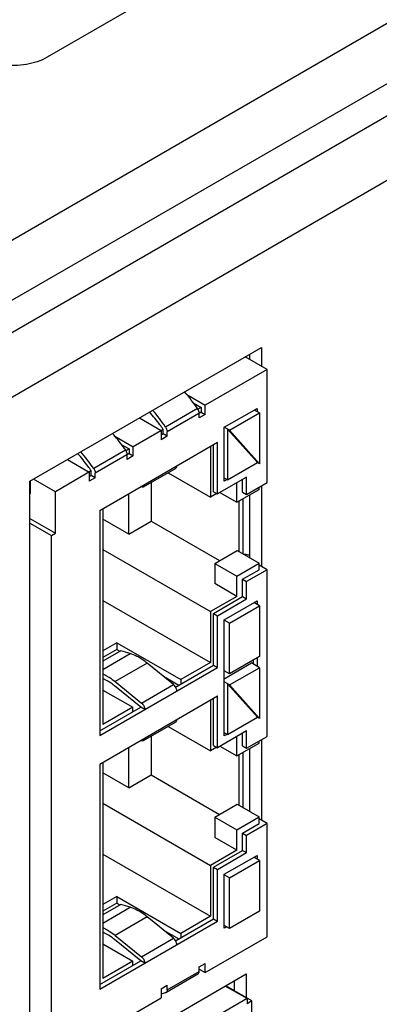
# Model space of a CAD drawing. Header units: inches. Extents: x 0 to 34, y 0 to 22.
# Tile 54 of 168: x 4.125 to 4.602, y 14.917 to 16.224. Entities that reach past the tile are written whole.
import ezdxf

# ---------------------------------------------------------------- set-up
doc = ezdxf.new("R2010")
doc.units = ezdxf.units.IN
doc.header["$LTSCALE"] = 1.87
doc.header["$MEASUREMENT"] = 0
doc.layers.get('0').update_dxf_attribs({"linetype": 'CONTINUOUS'})
doc.layers.add('02___PRT_ALL_AXES', color=7, linetype='CONTINUOUS')

msp = doc.modelspace()

# ---------------------------------------------------------------- linework, layer by layer
at = {"color": 7, "linetype": 'CONTINUOUS'}
for p, q in [((3.4827, 15.5665), (4.9835, 16.4331)), ((3.5029, 15.4984), (5.0038, 16.3649)), ((4.453, 15.7595), (4.4241, 15.7762)), ((4.4297, 15.7794), (4.4297, 15.773)), ((4.453, 15.7595), (4.3708, 15.7121)), ((4.453, 15.6092), (4.453, 15.7595)), ((4.3464, 15.7261), (4.3708, 15.7121)), ((4.3548, 15.7151), (4.3655, 15.709)), ((4.3708, 15.6998), (4.3708, 15.7121)), ((4.3607, 15.7075), (4.3183, 15.683)), ((4.3655, 15.7029), (4.3204, 15.6768)), ((4.3655, 15.709), (4.3612, 15.7065)), ((4.3628, 15.6952), (4.3628, 15.7013)), ((4.3708, 15.6998), (4.3628, 15.6952)), ((4.3655, 15.709), (4.3655, 15.7029)), ((4.3655, 15.7029), (4.3708, 15.6998)), ((4.3962, 15.6827), (4.4397, 15.7078)), ((4.4031, 15.6787), (4.4429, 15.7017)), ((4.4429, 15.7017), (4.436, 15.7056)), ((4.4397, 15.7078), (4.4397, 15.7035)), ((4.4429, 15.7017), (4.4429, 15.6343)), ((4.2835, 15.6951), (4.3124, 15.6784)), ((4.251, 15.671), (4.2753, 15.6569)), ((4.3151, 15.6799), (4.2753, 15.6569)), ((4.3124, 15.6784), (4.3124, 15.6661)), ((4.3151, 15.6738), (4.3124, 15.6723)), ((4.3204, 15.6707), (4.3124, 15.6661)), ((4.3151, 15.6738), (4.3151, 15.6799)), ((4.3204, 15.6707), (4.3151, 15.6738)), ((4.3204, 15.6707), (4.3204, 15.6768)), ((4.4031, 15.6787), (4.3962, 15.6827)), ((4.3962, 15.611), (4.3962, 15.6827)), ((4.4402, 15.6358), (4.4005, 15.6802)), ((4.4005, 15.6802), (4.4005, 15.6129)), ((4.4429, 15.6343), (4.4031, 15.6787)), ((4.2308, 15.5724), (4.3872, 15.6628)), ((4.2594, 15.66), (4.27, 15.6539)), ((4.2753, 15.6447), (4.2753, 15.6569)), ((4.3777, 15.6573), (4.3777, 15.5899)), ((4.3819, 15.5972), (4.3819, 15.6597)), ((4.3872, 15.5942), (4.3872, 15.6628)), ((4.2652, 15.6523), (4.2228, 15.6279)), ((4.27, 15.6478), (4.2249, 15.6217)), ((4.27, 15.6539), (4.2658, 15.6514)), ((4.2674, 15.6401), (4.2674, 15.6462)), ((4.2753, 15.6447), (4.2674, 15.6401)), ((4.27, 15.6539), (4.27, 15.6478)), ((4.27, 15.6478), (4.2753, 15.6447)), ((4.1881, 15.6399), (4.217, 15.6233)), ((4.4005, 15.6129), (4.4402, 15.6358)), ((4.4429, 15.6343), (4.4402, 15.6358)), ((4.2196, 15.6248), (4.1719, 15.5972)), ((4.217, 15.6233), (4.217, 15.611)), ((4.2196, 15.6187), (4.217, 15.6171)), ((4.2196, 15.6187), (4.2196, 15.6248)), ((4.2249, 15.6156), (4.2196, 15.6187)), ((4.2249, 15.6156), (4.2249, 15.6217)), ((4.2891, 15.6036), (4.3316, 15.6281)), ((4.3215, 15.6223), (4.3777, 15.5899)), ((4.139, 15.5948), (4.139, 15.6116)), ((4.1719, 15.5972), (4.143, 15.6139)), ((4.2249, 15.6156), (4.217, 15.611)), ((4.2992, 15.6094), (4.2992, 15.5581)), ((4.4259, 15.6165), (4.3872, 15.5942)), ((4.4005, 15.6129), (4.3962, 15.6153)), ((4.3999, 15.6132), (4.3962, 15.611)), ((4.4127, 15.5832), (4.4127, 15.6089)), ((4.4206, 15.5966), (4.4206, 15.6135)), ((4.4259, 15.5936), (4.4259, 15.6165)), ((4.4259, 15.5936), (4.453, 15.6092)), ((4.138, 15.5942), (4.139, 15.5948)), ((4.1719, 15.5421), (4.1719, 15.5972)), ((4.2695, 15.5409), (4.2695, 15.5948)), ((4.2865, 15.6035), (4.2853, 15.6039)), ((4.3862, 15.5948), (4.3777, 15.5899)), ((4.3819, 15.5972), (4.3872, 15.5942)), ((4.3904, 15.596), (4.4127, 15.5832)), ((4.4127, 15.5832), (4.4424, 15.6003)), ((4.4206, 15.5966), (4.4259, 15.5936)), ((4.4297, 15.593), (4.4297, 15.5097)), ((4.4424, 15.6003), (4.4424, 15.6031)), ((4.4159, 15.5176), (4.4159, 15.585)), ((4.4212, 15.5146), (4.4212, 15.5881)), ((4.2308, 15.5724), (4.2308, 15.2736)), ((4.235, 15.5749), (4.235, 15.288)), ((4.138, 15.5617), (4.1719, 15.5421)), ((4.138, 15.5556), (4.1666, 15.5391)), ((4.2695, 15.5409), (4.235, 15.5608)), ((4.2695, 15.5409), (4.2992, 15.5581)), ((4.2992, 15.5581), (4.3899, 15.5057)), ((4.1666, 15.5391), (4.1719, 15.5421)), ((4.1666, 14.8961), (4.1666, 15.5391)), ((4.235, 15.5204), (4.3777, 15.438)), ((4.3835, 15.502), (4.4132, 15.5192)), ((4.4132, 15.5192), (4.4424, 15.5023)), ((4.3835, 15.502), (4.4127, 15.4852)), ((4.3835, 15.502), (4.3835, 15.4751)), ((4.4127, 15.4852), (4.4424, 15.5023)), ((4.4424, 15.4935), (4.4424, 15.5023)), ((4.4206, 15.4809), (4.4424, 15.4935)), ((4.453, 15.4935), (4.4259, 15.4778)), ((4.453, 15.4935), (4.4424, 15.4996)), ((4.453, 15.2724), (4.453, 15.4935)), ((4.4127, 15.4582), (4.3835, 15.4751)), ((4.4127, 15.4582), (4.4127, 15.4852)), ((4.4206, 15.4809), (4.4259, 15.4778)), ((4.4206, 15.4579), (4.4206, 15.4809)), ((4.4259, 15.4549), (4.4259, 15.4778)), ((4.235, 15.4527), (4.3777, 15.3704)), ((4.4127, 15.4582), (4.3777, 15.438)), ((4.3819, 15.4356), (4.4206, 15.4579)), ((4.3872, 15.4325), (4.4259, 15.4549)), ((4.3962, 15.4273), (4.4397, 15.4524)), ((4.4206, 15.4579), (4.4259, 15.4549)), ((4.4429, 15.4457), (4.4355, 15.45)), ((4.4397, 15.4524), (4.4397, 15.4475)), ((4.3777, 15.438), (4.3777, 15.3704)), ((4.3819, 15.4356), (4.3872, 15.4325)), ((4.3819, 15.367), (4.3819, 15.4356)), ((4.4031, 15.4227), (4.4429, 15.4457)), ((4.4429, 15.4457), (4.4429, 15.3783)), ((4.3872, 15.3639), (4.3872, 15.4325)), ((4.3962, 15.273), (4.3962, 15.4273)), ((4.4031, 15.4227), (4.3962, 15.4267)), ((4.4031, 15.3554), (4.4031, 15.4227)), ((4.2536, 15.3967), (4.235, 15.386)), ((4.2536, 15.3967), (4.3384, 15.3477)), ((4.2536, 15.3967), (4.2536, 15.3878)), ((4.2536, 15.3878), (4.235, 15.3771)), ((4.2589, 15.3861), (4.235, 15.3724)), ((4.2536, 15.3878), (4.2577, 15.3854)), ((4.2713, 15.3823), (4.2589, 15.3861)), ((4.235, 15.3613), (4.2713, 15.3823)), ((4.2938, 15.3696), (4.2514, 15.3451)), ((4.3289, 15.3412), (4.2938, 15.3696)), ((4.3777, 15.3704), (4.3384, 15.3477)), ((4.3962, 15.3489), (4.4323, 15.3698)), ((4.4429, 15.3783), (4.4031, 15.3554)), ((4.4429, 15.3636), (4.4323, 15.3698)), ((4.4344, 15.3734), (4.4344, 15.3685)), ((4.4397, 15.3765), (4.4397, 15.3655)), ((4.2308, 15.2736), (4.3872, 15.3639)), ((4.3315, 15.3379), (4.3819, 15.367)), ((4.3819, 15.367), (4.3872, 15.3639)), ((4.4031, 15.3554), (4.3962, 15.3593)), ((4.4031, 15.3407), (4.4429, 15.3636)), ((4.4429, 15.3636), (4.4429, 15.2963)), ((4.235, 15.3555), (4.2408, 15.3525)), ((4.2408, 15.3463), (4.235, 15.3493)), ((4.2462, 15.3429), (4.2408, 15.3463)), ((4.2514, 15.3451), (4.2864, 15.3167)), ((4.3153, 15.3522), (4.3358, 15.3404)), ((4.3384, 15.3477), (4.3384, 15.3419)), ((4.4031, 15.3407), (4.3962, 15.3446)), ((4.235, 15.3339), (4.2748, 15.311)), ((4.2854, 15.3113), (4.2504, 15.3397)), ((4.2864, 15.3167), (4.3289, 15.3412)), ((4.4402, 15.2978), (4.4005, 15.3422)), ((4.4005, 15.3422), (4.4005, 15.2748)), ((4.4429, 15.2963), (4.4031, 15.3407)), ((4.2308, 15.2356), (4.3872, 15.326)), ((4.3777, 15.3205), (4.3777, 15.2531)), ((4.3819, 15.2605), (4.3819, 15.3229)), ((4.3872, 15.2574), (4.3872, 15.326)), ((4.2308, 15.2797), (4.2854, 15.3113)), ((4.2748, 15.311), (4.235, 15.288)), ((4.2748, 15.3051), (4.2748, 15.311)), ((4.2907, 15.3082), (4.2854, 15.3113)), ((4.2891, 15.2668), (4.3316, 15.2913)), ((4.4005, 15.2748), (4.4402, 15.2978)), ((4.4429, 15.2963), (4.4402, 15.2978)), ((4.3215, 15.2855), (4.3777, 15.2531)), ((4.4259, 15.2797), (4.3872, 15.2574)), ((4.4259, 15.2568), (4.4259, 15.2797)), ((4.2864, 15.2667), (4.2853, 15.2671)), ((4.2992, 15.2726), (4.2992, 15.2213)), ((4.4005, 15.2748), (4.3962, 15.2773)), ((4.3999, 15.2751), (4.3962, 15.273)), ((4.4127, 15.2464), (4.4127, 15.2721)), ((4.4206, 15.2598), (4.4206, 15.2767)), ((4.4259, 15.2568), (4.453, 15.2724)), ((4.4424, 15.2635), (4.4424, 15.2663)), ((4.2695, 15.2041), (4.2695, 15.258)), ((4.3862, 15.258), (4.3777, 15.2531)), ((4.3819, 15.2605), (4.3872, 15.2574)), ((4.3904, 15.2592), (4.4127, 15.2464)), ((4.4127, 15.2464), (4.4424, 15.2635)), ((4.4206, 15.2598), (4.4259, 15.2568)), ((4.4297, 15.2562), (4.4297, 15.1729)), ((4.4158, 15.1809), (4.4158, 15.2482)), ((4.4212, 15.1778), (4.4212, 15.2513)), ((4.2308, 15.2356), (4.2308, 14.9368)), ((4.235, 15.2381), (4.235, 14.9512)), ((4.2695, 15.2041), (4.235, 15.224)), ((4.2695, 15.2041), (4.2992, 15.2213)), ((4.2992, 15.2213), (4.3899, 15.1689)), ((4.235, 15.1836), (4.3777, 15.1012)), ((4.3835, 15.1652), (4.4132, 15.1824)), ((4.4132, 15.1824), (4.4424, 15.1655)), ((4.3835, 15.1652), (4.4127, 15.1484)), ((4.3835, 15.1652), (4.3835, 15.1383)), ((4.4127, 15.1484), (4.4424, 15.1655)), ((4.4424, 15.1567), (4.4424, 15.1655)), ((4.453, 15.1567), (4.4424, 15.1628)), ((4.4127, 15.1215), (4.4127, 15.1484)), ((4.4206, 15.1441), (4.4424, 15.1567)), ((4.453, 15.1567), (4.4259, 15.141)), ((4.453, 15.0063), (4.453, 15.1567)), ((4.4127, 15.1215), (4.3835, 15.1383)), ((4.4206, 15.1441), (4.4259, 15.141)), ((4.4206, 15.1211), (4.4206, 15.1441)), ((4.4259, 15.1181), (4.4259, 15.141)), ((4.4127, 15.1215), (4.3777, 15.1012)), ((4.3819, 15.0988), (4.4206, 15.1211)), ((4.4206, 15.1211), (4.4259, 15.1181)), ((4.235, 15.1159), (4.3777, 15.0336)), ((4.3872, 15.0957), (4.4259, 15.1181)), ((4.3962, 15.0893), (4.4397, 15.1144)), ((4.4429, 15.1077), (4.4355, 15.112)), ((4.4397, 15.1144), (4.4397, 15.1095)), ((4.3777, 15.1012), (4.3777, 15.0336)), ((4.3819, 15.0988), (4.3872, 15.0957)), ((4.3819, 15.0302), (4.3819, 15.0988)), ((4.3872, 15.0271), (4.3872, 15.0957)), ((4.4031, 15.0847), (4.4429, 15.1077)), ((4.4429, 15.1077), (4.4429, 15.0403)), ((4.3962, 15.0177), (4.3962, 15.0893)), ((4.4031, 15.0847), (4.3962, 15.0887)), ((4.4031, 15.0173), (4.4031, 15.0847)), ((4.2536, 15.0599), (4.235, 15.0492)), ((4.2536, 15.0599), (4.3384, 15.0109)), ((4.2536, 15.0599), (4.2536, 15.051)), ((4.2536, 15.051), (4.235, 15.0403)), ((4.2589, 15.0493), (4.235, 15.0356)), ((4.235, 15.0245), (4.2713, 15.0455)), ((4.2536, 15.051), (4.2577, 15.0487)), ((4.2713, 15.0455), (4.2589, 15.0493)), ((4.2938, 15.0328), (4.2514, 15.0083)), ((4.3289, 15.0044), (4.2938, 15.0328)), ((4.3315, 15.0011), (4.3819, 15.0302)), ((4.3777, 15.0336), (4.3384, 15.0109)), ((4.3819, 15.0302), (4.3872, 15.0271)), ((4.4429, 15.0403), (4.4031, 15.0173)), ((4.2308, 14.9368), (4.3872, 15.0271)), ((4.235, 15.0187), (4.2408, 15.0157)), ((4.4031, 15.0173), (4.3962, 15.0213)), ((4.3994, 15.0195), (4.3962, 15.0177)), ((4.2408, 15.0095), (4.235, 15.0125)), ((4.2514, 15.0083), (4.2864, 14.9799)), ((4.2864, 14.9799), (4.3289, 15.0044)), ((4.3153, 15.0154), (4.3358, 15.0036)), ((4.3384, 15.0109), (4.3384, 15.0051)), ((4.3708, 14.9589), (4.453, 15.0063)), ((4.235, 14.9971), (4.2748, 14.9742)), ((4.2854, 14.9745), (4.2504, 15.0029)), ((4.2308, 14.9429), (4.2854, 14.9745)), ((4.2748, 14.9742), (4.235, 14.9512)), ((4.2748, 14.9684), (4.2748, 14.9742)), ((4.2907, 14.9714), (4.2854, 14.9745)), ((4.3628, 14.9665), (4.3708, 14.9711)), ((4.3628, 14.9604), (4.3628, 14.9665)), ((4.3708, 14.9589), (4.3708, 14.9711)), ((4.3188, 14.9325), (4.3613, 14.957)), ((4.3204, 14.9359), (4.3628, 14.9604)), ((4.3628, 14.9635), (4.3708, 14.9589)), ((4.3124, 14.9374), (4.3204, 14.942)), ((4.3204, 14.9359), (4.3204, 14.942)), ((4.4264, 14.9243), (4.3976, 14.941)), ((4.4328, 14.9212), (4.3981, 14.9413)), ((4.4095, 14.9479), (4.4095, 14.9347)), ((4.2753, 14.9038), (4.3124, 14.9252)), ((4.3124, 14.9374), (4.3124, 14.9252)), ((4.3188, 14.9325), (4.3183, 14.9322)), ((4.4264, 14.9243), (4.1777, 14.7807)), ((4.4264, 14.9243), (4.4264, 14.9175)), ((4.4328, 14.9212), (4.4264, 14.9175)), ((4.4328, 14.5538), (4.4328, 14.9212))]:
    msp.add_line(p, q, dxfattribs=at)
at = {"color": 3, "linetype": 'CONTINUOUS'}
for p, q in [((3.3962, 15.394), (5.0141, 16.3281)), ((3.4334, 15.3297), (5.0512, 16.2638)), ((4.138, 15.611), (4.4456, 15.7886)), ((4.4456, 15.7886), (4.4456, 15.7638)), ((4.138, 14.8333), (4.138, 15.611)), ((4.4456, 15.6049), (4.4456, 15.4977)), ((4.4456, 15.2681), (4.4456, 15.1609)), ((4.1327, 14.788), (4.4254, 14.9571)), ((4.4254, 14.9571), (4.4254, 14.9255))]:
    msp.add_line(p, q, dxfattribs=at)
at = {"color": 7, "linetype": 'CONTINUOUS'}
for centre, radius, start, end in [((4.147, 15.5595), 0.26, 34.698, 40.9113), ((4.1075, 15.5373), 0.2563, 34.6529, 40.9564), ((4.0587, 15.5102), 0.2507, 38.493, 40.9746), ((4.0508, 15.504), 0.2607, 35.9172, 38.4953), ((4.0471, 15.5012), 0.2654, 34.7137, 35.9229), ((4.012, 15.4821), 0.2563, 34.6529, 40.9564), ((4.2001, 15.2779), 0.0796, 50.8961, 54.6436), ((4.3024, 14.9873), 0.0573, 280.2598, 286.0641)]:
    msp.add_arc(centre, radius, start, end, dxfattribs=at)
for points, knots in [([(4.3151, 15.6799), (4.3137, 15.6819), (4.308, 15.6899), (4.3019, 15.6975), (4.297, 15.703)], [0, 0, 0, 0, 0.252712, 1, 1, 1, 1]), ([(4.3628, 15.7013), (4.3628, 15.7018), (4.3626, 15.704), (4.3617, 15.7061), (4.3607, 15.7075)], [0, 0, 0, 0, 0.228765, 1, 1, 1, 1]), ([(4.3183, 15.683), (4.3186, 15.6825), (4.3197, 15.6806), (4.3204, 15.6784), (4.3204, 15.6768)], [0, 0, 0, 0, 0.265499, 1, 1, 1, 1]), ([(4.2196, 15.6248), (4.2182, 15.6268), (4.2125, 15.6348), (4.2064, 15.6424), (4.2015, 15.6479)], [0, 0, 0, 0, 0.252712, 1, 1, 1, 1]), ([(4.2674, 15.6462), (4.2674, 15.6467), (4.2671, 15.6489), (4.2662, 15.651), (4.2652, 15.6523)], [0, 0, 0, 0, 0.228765, 1, 1, 1, 1]), ([(4.3316, 15.6281), (4.3321, 15.6284), (4.3329, 15.6295), (4.3331, 15.6308), (4.3331, 15.6315)], [0, 0, 0, 0, 0.449128, 1, 1, 1, 1]), ([(4.2228, 15.6279), (4.2231, 15.6274), (4.2243, 15.6255), (4.2249, 15.6233), (4.2249, 15.6217)], [0, 0, 0, 0, 0.265499, 1, 1, 1, 1]), ([(4.2907, 15.607), (4.2907, 15.6063), (4.2905, 15.605), (4.2896, 15.6039), (4.2891, 15.6036)], [0, 0, 0, 0, 0.550872, 1, 1, 1, 1]), ([(4.2891, 15.6036), (4.2888, 15.6034), (4.2878, 15.6031), (4.2869, 15.6033), (4.2865, 15.6035)], [0, 0, 0, 0, 0.466913, 1, 1, 1, 1]), ([(4.2833, 15.3769), (4.2823, 15.3775), (4.2784, 15.3796), (4.2744, 15.3813), (4.2713, 15.3823)], [0, 0, 0, 0, 0.261833, 1, 1, 1, 1]), ([(4.2938, 15.3696), (4.293, 15.3703), (4.2896, 15.373), (4.286, 15.3754), (4.2833, 15.3769)], [0, 0, 0, 0, 0.258346, 1, 1, 1, 1]), ([(4.2408, 15.3525), (4.2417, 15.3519), (4.2454, 15.3497), (4.2489, 15.3472), (4.2514, 15.3451)], [0, 0, 0, 0, 0.241602, 1, 1, 1, 1]), ([(4.3316, 15.3379), (4.3314, 15.3382), (4.3306, 15.3394), (4.3297, 15.3405), (4.3289, 15.3412)], [0, 0, 0, 0, 0.259391, 1, 1, 1, 1]), ([(4.3331, 15.3327), (4.3331, 15.3331), (4.333, 15.335), (4.3323, 15.3367), (4.3316, 15.3379)], [0, 0, 0, 0, 0.228956, 1, 1, 1, 1]), ([(4.2864, 15.3167), (4.2877, 15.3156), (4.2897, 15.313), (4.2907, 15.3098), (4.2907, 15.3082)], [0, 0, 0, 0, 0.511443, 1, 1, 1, 1]), ([(4.3316, 15.2913), (4.3321, 15.2916), (4.3329, 15.2927), (4.3331, 15.294), (4.3331, 15.2947)], [0, 0, 0, 0, 0.449128, 1, 1, 1, 1]), ([(4.2891, 15.2668), (4.2888, 15.2666), (4.2878, 15.2664), (4.2869, 15.2665), (4.2864, 15.2667)], [0, 0, 0, 0, 0.466913, 1, 1, 1, 1]), ([(4.2907, 15.2702), (4.2907, 15.2695), (4.2905, 15.2682), (4.2896, 15.2671), (4.2891, 15.2668)], [0, 0, 0, 0, 0.550872, 1, 1, 1, 1]), ([(4.2833, 15.0402), (4.2823, 15.0407), (4.2784, 15.0428), (4.2744, 15.0445), (4.2713, 15.0455)], [0, 0, 0, 0, 0.261833, 1, 1, 1, 1]), ([(4.2938, 15.0328), (4.293, 15.0335), (4.2896, 15.0362), (4.286, 15.0386), (4.2833, 15.0402)], [0, 0, 0, 0, 0.258346, 1, 1, 1, 1]), ([(4.2408, 15.0157), (4.2417, 15.0151), (4.2454, 15.0129), (4.2489, 15.0104), (4.2514, 15.0083)], [0, 0, 0, 0, 0.241602, 1, 1, 1, 1]), ([(4.2504, 15.0029), (4.2496, 15.0036), (4.2465, 15.0059), (4.2433, 15.0081), (4.2408, 15.0095)], [0, 0, 0, 0, 0.258346, 1, 1, 1, 1]), ([(4.3316, 15.0011), (4.3314, 15.0015), (4.3306, 15.0026), (4.3297, 15.0037), (4.3289, 15.0044)], [0, 0, 0, 0, 0.259391, 1, 1, 1, 1]), ([(4.3331, 14.9959), (4.3331, 14.9963), (4.333, 14.9982), (4.3323, 14.9999), (4.3316, 15.0011)], [0, 0, 0, 0, 0.228956, 1, 1, 1, 1]), ([(4.2864, 14.9799), (4.2877, 14.9788), (4.2897, 14.9762), (4.2907, 14.973), (4.2907, 14.9714)], [0, 0, 0, 0, 0.511443, 1, 1, 1, 1]), ([(4.3613, 14.957), (4.3618, 14.9573), (4.3626, 14.9584), (4.3628, 14.9597), (4.3628, 14.9604)], [0, 0, 0, 0, 0.449316, 1, 1, 1, 1]), ([(4.3204, 14.9359), (4.3204, 14.9352), (4.3202, 14.9339), (4.3193, 14.9328), (4.3188, 14.9325)], [0, 0, 0, 0, 0.550684, 1, 1, 1, 1])]:
    msp.add_open_spline(points, degree=3, knots=knots, dxfattribs=at)
at = {"color": 6, "linetype": 'CONTINUOUS'}
msp.add_open_spline([(4.4298, 15.5125), (4.4293, 15.5127), (4.4269, 15.5136), (4.4243, 15.5139), (4.4224, 15.5139)], degree=3, knots=[0, 0, 0, 0, 0.243221, 1, 1, 1, 1], dxfattribs=at)
at = {"layer": '02___PRT_ALL_AXES', "color": 7, "linetype": 'CONTINUOUS'}
msp.add_line((4.5683, 16.409), (4.1612, 16.1739), dxfattribs=at)
msp.add_open_spline([(4.1612, 16.1739), (4.1527, 16.169), (4.1327, 16.1627), (4.1019, 16.162), (4.0735, 16.1689), (4.0577, 16.1796), (4.0529, 16.1862)], degree=3, knots=[0, 0, 0, 0, 0.252023, 0.529497, 0.78993, 1, 1, 1, 1], dxfattribs=at)

doc.saveas('drawing.dxf')
